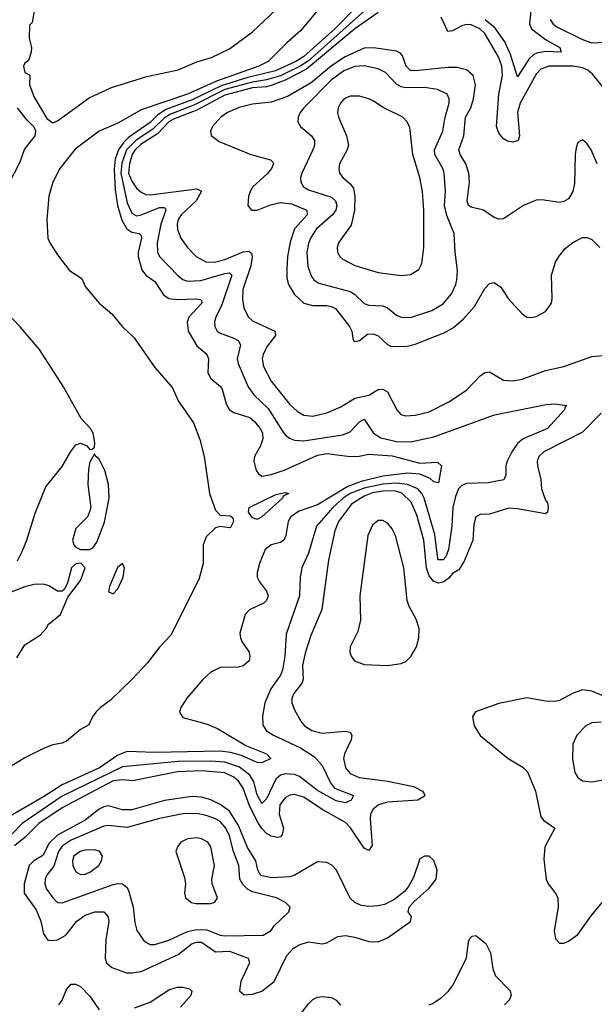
# Model space of a CAD drawing. Header units: inches. Extents: x 1173000 to 1307049, y 522583 to 678455.
# Tile 50 of 256: x 1216068 to 1218540, y 532332 to 536570. Entities that reach past the tile are written whole.
import ezdxf

# ---------------------------------------------------------------- set-up
doc = ezdxf.new("R2010")
doc.units = ezdxf.units.IN
doc.header["$MEASUREMENT"] = 0
doc.layers.add('B2513', color=7, linetype='Continuous')

msp = doc.modelspace()

# ---------------------------------------------------------------- linework, layer by layer
at = {"layer": 'B2513', "color": 5}
for points, elevation in [([(1217368.1, 536631.9), (1217277.3, 536522.8), (1217216.8, 536470), (1217137, 536390), (1217096.8, 536370), (1216914.5, 536305.5), (1216790, 536248.7), (1216590, 536182.1), (1216493.5, 536126.6), (1216409.8, 536090.2), (1216307.3, 536012.7), (1216240.8, 535930), (1216209.8, 535870.2), (1216193.5, 535810), (1216184.7, 535710), (1216189.4, 535630), (1216197, 535610), (1216230, 535557.6), (1216282.1, 535490), (1216335.3, 535455.3), (1216350, 535422), (1216409.8, 535349.8), (1216464.4, 535304.4), (1216508.6, 535250), (1216560.2, 535200.2), (1216650, 535072.5), (1216726.1, 534986.1), (1216749.6, 534930), (1216815.4, 534835.4), (1216843.1, 534763.1), (1216861.1, 534690), (1216885, 534530), (1216910, 534459.5), (1216930, 534437), (1216974.9, 534434.9), (1216985.4, 534425.4), (1216988, 534410), (1216975.2, 534384.8), (1216970, 534382.2), (1216930, 534388.7), (1216910, 534382.6), (1216870, 534344.1), (1216858.1, 534310), (1216857.5, 534230), (1216839.4, 534160.6), (1216718.9, 533921.1), (1216670, 533868.6), (1216618.4, 533801.6), (1216550.1, 533729.9), (1216458.7, 533641.3), (1216415.1, 533610), (1216395.4, 533590), (1216380.7, 533570), (1216365, 533535), (1216330, 533514.9), (1216270, 533465.2), (1216250, 533455.4), (1216210, 533448.5), (1216170, 533433), (1216090, 533392.5), (1215975.8, 533324.2)], 620), ([(1217525.6, 536634.4), (1217423.5, 536530), (1217290, 536411.9), (1217256.3, 536390), (1217169, 536350), (1217050, 536321.3), (1216934.6, 536285.4), (1216810, 536225.6), (1216697.1, 536182.9), (1216661.5, 536158.5), (1216630, 536127.7), (1216536.8, 536063.2), (1216516.6, 536043.4), (1216493.3, 536010), (1216478.3, 535970), (1216474, 535926), (1216478.1, 535838.1), (1216489.2, 535770), (1216507.4, 535707.4), (1216529.4, 535669.4), (1216550, 535655.6), (1216581.6, 535650), (1216590, 535641.6), (1216592.3, 535630), (1216577.1, 535570), (1216578, 535550), (1216593.4, 535493.4), (1216610.4, 535470.4), (1216650, 535443), (1216686, 535386), (1216709.3, 535369.3), (1216745, 535365), (1216828.6, 535368.6), (1216846.3, 535366.3), (1216850, 535360.7), (1216852.1, 535350), (1216795.7, 535290), (1216788.1, 535268.1), (1216792.4, 535230), (1216830, 535166.4), (1216872.6, 535130), (1216879.8, 535110), (1216877.6, 535050), (1216890, 535025), (1216931.3, 534991.3), (1216939.6, 534979.6), (1216956.4, 534916.4), (1216970, 534891.3), (1216990, 534879.4), (1217057.8, 534857.8), (1217079.6, 534839.6), (1217105.4, 534805.4), (1217112.2, 534790), (1217114.3, 534765.7), (1217104, 534736), (1217077.6, 534690), (1217075.7, 534670), (1217084.8, 534630), (1217095, 534615), (1217110, 534605.5), (1217150, 534612.2), (1217210, 534632.9), (1217350, 534696.1), (1217390, 534702.8), (1217489.5, 534690.5), (1217528.4, 534691.6), (1217570, 534699.4), (1217670, 534693.4), (1217790, 534660.9), (1217866, 534666), (1217883.1, 534650), (1217870, 534577), (1217850, 534581.2), (1217834.6, 534594.6), (1217790, 534614.2), (1217737.7, 534617.7), (1217630, 534605.8), (1217537.7, 534582.3), (1217479.8, 534560.2), (1217350, 534482.4), (1217270, 534453.9), (1217250, 534442.3), (1217234.8, 534430), (1217222.5, 534410), (1217213.5, 534350), (1217203.8, 534330), (1217190, 534319.5), (1217150, 534309), (1217124.3, 534290), (1217099.4, 534230), (1217089.5, 534190), (1217090.2, 534170.2), (1217099.3, 534150), (1217130.2, 534110), (1217136.6, 534090), (1217129.3, 534070), (1217119.4, 534060.6), (1217056.5, 534030), (1217038.2, 534010), (1217015.1, 533930), (1217017.4, 533910), (1217025.8, 533890), (1217053.2, 533850), (1217058.4, 533830), (1217054.7, 533810), (1217030, 533788.3), (1217010, 533783.4), (1216930, 533782), (1216890, 533761.2), (1216856.2, 533730), (1216787, 533650), (1216762, 533610), (1216756.1, 533590), (1216770, 533566.7), (1216870, 533538.7), (1216919.6, 533519.6), (1217044.1, 533444.1), (1217130.4, 533410), (1217148.2, 533390), (1217110, 533370.9), (1217090, 533373.2), (1217022.3, 533402.3), (1216975.4, 533415.4), (1216930, 533421.7), (1216650, 533415.1), (1216530, 533420.3), (1216490, 533403.9), (1216411, 533350), (1216250, 533276.9), (1216170, 533224.4), (1216034.6, 533145.4)], 640), ([(1217553.6, 536610), (1217310, 536392.4), (1217274.8, 536370), (1217190, 536328.4), (1217130, 536310.7), (1217070, 536301.2), (1216950, 536269.9), (1216817.8, 536202.2), (1216716.3, 536163.7), (1216690, 536146.4), (1216641, 536099), (1216568.4, 536051.6), (1216527.6, 536010), (1216507.7, 535952.3), (1216503.5, 535910), (1216530, 535781.5), (1216550, 535737), (1216570, 535726.4), (1216590, 535729.7), (1216670, 535761.1), (1216690, 535761), (1216695.7, 535755.7), (1216697.1, 535750), (1216674.7, 535690), (1216658.9, 535610), (1216660.7, 535570), (1216670.1, 535550), (1216750, 535467.1), (1216770, 535451.5), (1216790, 535444.5), (1216847.7, 535447.7), (1216950, 535477.3), (1216970, 535479.8), (1216981.2, 535470), (1216937.5, 535342.5), (1216912.5, 535290), (1216906.3, 535270), (1216907.4, 535250), (1216917.8, 535230), (1216930, 535220.9), (1216990, 535199.8), (1217008.5, 535188.5), (1217017.7, 535170), (1217003.9, 535110), (1217007.9, 535090), (1217050.7, 534990), (1217075, 534955), (1217136.5, 534896.5), (1217198.3, 534798.3), (1217210, 534782.6), (1217228.5, 534768.5), (1217250, 534760.1), (1217290, 534757.3), (1217457.3, 534782.7), (1217490, 534796.1), (1217530, 534838.4), (1217550, 534850.2), (1217590, 534790.8), (1217621.6, 534770), (1217690, 534753.8), (1217750, 534752.9), (1217850, 534774), (1218110.6, 534869.4), (1218333.9, 534913.9), (1218370, 534916.5), (1218422, 534910), (1218414.4, 534905.6), (1218412.7, 534890), (1218338.6, 534810), (1218234.5, 534765.5), (1218210, 534746), (1218185.4, 534710), (1218165.5, 534670), (1218160.1, 534650), (1218159.3, 534610), (1218151.2, 534588.8), (1218084.1, 534575.9), (1217990, 534573.3), (1217970, 534564.6), (1217956.2, 534550), (1217942.5, 534517.5), (1217931.4, 534470), (1217927.4, 534390), (1217913.3, 534290), (1217901.4, 534258.6), (1217890, 534245.2), (1217870, 534245), (1217866.9, 534250), (1217853.8, 534353.8), (1217809, 534510), (1217798.9, 534530), (1217781, 534550), (1217736.8, 534570), (1217690, 534575.3), (1217630, 534570.6), (1217550, 534553.5), (1217490, 534530.1), (1217459.3, 534510), (1217414.7, 534470), (1217344.4, 534390), (1217310, 534274.3), (1217282.3, 534210), (1217274.6, 534170), (1217271.3, 534090), (1217214.2, 533925.8), (1217208.4, 533830), (1217198.7, 533770), (1217190, 533748), (1217148.7, 533690), (1217122.2, 533630), (1217112.7, 533572.7), (1217113.5, 533533.5), (1217130, 533508.5), (1217160.2, 533490), (1217276.3, 533436.3), (1217336.8, 533396.8), (1217370, 533359.8), (1217405.4, 533285.4), (1217422.7, 533262.7), (1217503.8, 533230), (1217494.6, 533210), (1217470, 533199.4), (1217430, 533207.1), (1217350, 533251.7), (1217271.9, 533311.9), (1217250, 533320.4), (1217210, 533324.5), (1217190, 533318.6), (1217170, 533301.5), (1217130, 533216.8), (1217110, 533196.2), (1217090, 533233.7), (1217075.8, 533290), (1217057.7, 533317.7), (1217013.2, 533353.2), (1216950, 533374.7), (1216890, 533379.1), (1216750, 533377), (1216510, 533354.3), (1216250, 533227.3), (1216078.5, 533110), (1215960.6, 532990)], 660), ([(1216130, 536608), (1216122, 536558), (1216110, 536546), (1216108.2, 536490), (1216118.8, 536450), (1216117.3, 536430), (1216105.3, 536394.7), (1216090, 536382.7), (1216084.9, 536370), (1216090, 536342), (1216111.1, 536331.1), (1216110.7, 536290), (1216130, 536237.1), (1216185.1, 536145.1), (1216210, 536126.7), (1216230, 536135.3), (1216366.9, 536233.1), (1216462.5, 536277.5), (1216614.4, 536325.6), (1216750, 536354.5), (1216830, 536389), (1216892.9, 536407.1), (1216970, 536444.8), (1217070, 536518.3), (1217170, 536612.5)], 620), ([(1217610, 536600.2), (1217510, 536530.2), (1217302.3, 536357.7), (1217210, 536310), (1217150, 536287.3), (1217130, 536281.3), (1217070, 536276.1), (1216950, 536245.4), (1216830, 536180.6), (1216730, 536141.8), (1216710, 536130), (1216661.2, 536078.8), (1216590, 536034), (1216564.1, 536010), (1216552.5, 535990), (1216540.4, 535950), (1216536.7, 535910), (1216550, 535875), (1216570, 535845.1), (1216590, 535826.9), (1216610, 535817.7), (1216630, 535815.7), (1216830, 535841.6), (1216850, 535831.7), (1216826.9, 535790), (1216762.1, 535730), (1216749.7, 535710), (1216745.7, 535690), (1216747.3, 535667.3), (1216762, 535630), (1216790.1, 535590.1), (1216826.8, 535550), (1216868.3, 535528.3), (1216906.5, 535526.5), (1216950, 535537.4), (1217030, 535570.4), (1217053.2, 535573.2), (1217065.4, 535565.4), (1217068.4, 535548.4), (1217062.6, 535510), (1217028.4, 535408.4), (1217026.6, 535366.6), (1217032.7, 535330), (1217051.1, 535291.1), (1217070, 535273.5), (1217165.6, 535230), (1217168.2, 535210), (1217134.1, 535165.9), (1217115.4, 535130), (1217111.8, 535110), (1217117, 535077), (1217150, 535014.2), (1217230, 534913), (1217262.9, 534882.9), (1217290, 534868.3), (1217330, 534864.1), (1217390, 534877.2), (1217450, 534903.1), (1217510, 534940.4), (1217570, 534953.6), (1217610, 534978.1), (1217630, 534979.6), (1217650, 534968.1), (1217690.2, 534890.2), (1217708.2, 534870), (1217730, 534864.5), (1217770, 534867.2), (1217830, 534882.8), (1217915.1, 534924.9), (1217990, 534975.8), (1218050, 535037.4), (1218070, 535051.9), (1218090, 535054.2), (1218150, 535018.5), (1218190, 535015.5), (1218230, 535022.7), (1218330, 535060.1), (1218410, 535077), (1218530, 535119.6), (1218630, 535129.3)], 680), ([(1218650, 536190.7), (1218534.7, 536334.7), (1218512.8, 536352.8), (1218490, 536362.2), (1218449.9, 536370), (1218345.3, 536370), (1218310, 536356.3), (1218290, 536335.6), (1218220.8, 536210), (1218210.1, 536170), (1218218.4, 536070), (1218213.1, 536050), (1218190, 536042.9), (1218166.7, 536046.7), (1218150, 536057.7), (1218130, 536082.2), (1218120.3, 536110), (1218130, 536250), (1218145.4, 536330), (1218141.9, 536370), (1218127.6, 536410), (1218070, 536509.9), (1218047.7, 536530), (1218010, 536547.7), (1217990, 536548.6), (1217970, 536543.3), (1217930, 536521.6), (1217910, 536519.6), (1217881.2, 536581.2)], 680), ([(1218268, 536610), (1218262.2, 536550), (1218270.1, 536530), (1218330, 536484.4), (1218392.4, 536450), (1218398, 536430), (1218330, 536432.4), (1218293.5, 536426.5), (1218280.1, 536419.9), (1218259.3, 536400.7), (1218210, 536324), (1218179.6, 536419.6), (1218155.2, 536475.2), (1218114.1, 536534.1), (1218071.5, 536570)], 660), ([(1218351.1, 536571.1), (1218364.1, 536550), (1218379.3, 536539.3), (1218490, 536484.1), (1218530, 536470.1), (1218614.6, 536474.6)], 680), ([(1218552.7, 535950), (1218526.3, 536010), (1218510, 536036.2), (1218490, 536052.3), (1218470, 536041.2), (1218462, 536018), (1218457.4, 535990), (1218455.1, 535864.9), (1218447.6, 535830), (1218430, 535799.6), (1218410, 535786.9), (1218390, 535783.1), (1218314.9, 535794.9), (1218290, 535793.3), (1218235.2, 535770), (1218150, 535713), (1218130, 535711.9), (1218110, 535718.5), (1218063, 535750), (1218010, 535762.5), (1217999.3, 535770), (1217993.2, 535790), (1218003.7, 535870), (1218000.8, 535910), (1217987.6, 535950), (1217962.7, 535990), (1217957.7, 536010), (1217979.5, 536070), (1217986.7, 536150), (1218009.1, 536190), (1218020.6, 536230), (1218029, 536290), (1218019.9, 536330), (1217990, 536354), (1217950, 536363.5), (1217910, 536363.7), (1217770, 536349.9), (1217750, 536351.8), (1217730.9, 536370), (1217715.1, 536415.1), (1217706.3, 536426.3), (1217690, 536434.7), (1217590, 536448.2), (1217550, 536447.3), (1217468.5, 536410), (1217410, 536371.8), (1217322.5, 536297.5), (1217220.9, 536239.1), (1217150, 536215.4), (1217070, 536206), (1217011.7, 536191.7), (1216961.6, 536170), (1216933, 536150), (1216898, 536110), (1216888.8, 536090), (1216891.7, 536071.7), (1216926.1, 536046.1), (1217062.3, 535990), (1217147.1, 535967.1), (1217157, 535957), (1217160.2, 535950), (1217151.6, 535930), (1217133.1, 535906.9), (1217071.8, 535850), (1217059.8, 535830), (1217052.8, 535810), (1217049.2, 535770), (1217066, 535750), (1217090, 535750.2), (1217147.3, 535772.7), (1217190, 535783.1), (1217237.3, 535777.3), (1217303.2, 535750), (1217304.2, 535730), (1217249.7, 535670), (1217232, 535612), (1217220.4, 535550), (1217217.4, 535497.5), (1217218, 535458), (1217224.5, 535430), (1217250, 535387), (1217290, 535349.6), (1217330, 535340.1), (1217390, 535339.7), (1217410, 535335.8), (1217426.5, 535326.5), (1217486.7, 535250), (1217496.9, 535230), (1217503, 535190), (1217510, 535184.4), (1217530, 535189), (1217564.3, 535215.7), (1217590, 535217.9), (1217610, 535209.1), (1217650, 535172.2), (1217665.3, 535165.3), (1217730, 535163.4), (1217770, 535172.9), (1217896.6, 535223.4), (1217935.1, 535244.9), (1217978.1, 535281.9), (1218025.2, 535334.8), (1218070, 535412.9), (1218090, 535434.3), (1218110, 535438.3), (1218138.1, 535418.1), (1218170.3, 535370), (1218230, 535304), (1218250.2, 535290.2), (1218270, 535287.7), (1218290, 535292.2), (1218330, 535314.3), (1218356.1, 535350), (1218359.8, 535370), (1218356.2, 535470), (1218373.7, 535526.3), (1218387.3, 535550), (1218414.6, 535585.4), (1218448.5, 535611.5), (1218490, 535632.9), (1218510, 535632.8), (1218530, 535624.2), (1218564.2, 535590)], 720), ([(1216019.4, 535860.6), (1216070, 535957.6), (1216088.7, 536011.3), (1216134.6, 536070), (1216137, 536090), (1216130, 536107.8), (1216098.4, 536138.4), (1216058, 536190)], 620), ([(1216059, 534241), (1216079, 534281), (1216099.2, 534330), (1216134.5, 534445.5), (1216180.5, 534559.5), (1216250, 534646.4), (1216288.1, 534711.9), (1216310, 534740.5), (1216330, 534747.4), (1216356.2, 534736.2), (1216370, 534720.4), (1216379.1, 534720.9), (1216389.7, 534730.3), (1216391.2, 534748.8), (1216383.4, 534790), (1216373, 534810), (1216332.7, 534852.7), (1216256.7, 534990), (1216153.6, 535150), (1216070, 535248.1), (1215992.7, 535330)], 620), ([(1218570, 534876.6), (1218490, 534794.7), (1218323.2, 534710), (1218302.4, 534690), (1218295.2, 534670), (1218296.2, 534650), (1218310, 534591), (1218313, 534550), (1218330, 534502), (1218338.4, 534490), (1218342, 534470), (1218338.4, 534450), (1218330, 534443.5), (1218210, 534465.2), (1218172.7, 534467.3), (1218090, 534441.7), (1218050, 534439.7), (1218030.7, 534430), (1218022.2, 534397.8), (1218018.1, 534330), (1217980.5, 534239.5), (1217958.1, 534201.9), (1217930, 534185.6), (1217914.2, 534165.8), (1217890.5, 534149.5), (1217870, 534144.8), (1217850, 534152.2), (1217830, 534176.9), (1217818.9, 534210), (1217807, 534330), (1217776.9, 534436.9), (1217752.7, 534492.7), (1217712.5, 534532.5), (1217681.4, 534541.4), (1217630, 534540.7), (1217586.5, 534533.5), (1217550, 534519.4), (1217495.2, 534484.8), (1217439.5, 534410), (1217424, 534370), (1217396.2, 534243.8), (1217368.3, 534031.7), (1217321.2, 533918.8), (1217296.8, 533843.2), (1217284.3, 533790), (1217287.6, 533730), (1217284.1, 533715.9), (1217247.9, 533670), (1217239, 533650), (1217238.9, 533630), (1217250, 533599.5), (1217277.8, 533550), (1217293.7, 533530), (1217324.4, 533510), (1217370, 533499.2), (1217468, 533508), (1217490, 533503.7), (1217496.8, 533490), (1217493.8, 533470), (1217466.1, 533410), (1217461.5, 533390), (1217470.1, 533350.1), (1217490, 533324.7), (1217528.8, 533308.8), (1217651.9, 533291.9), (1217762, 533270), (1217800.5, 533250), (1217810, 533234.8), (1217810, 533228), (1217780.7, 533210), (1217650, 533201.9), (1217612.5, 533190), (1217588.4, 533171.6), (1217578.1, 533150), (1217575.6, 533130), (1217584.1, 533015.9), (1217570, 532993.7), (1217550, 533004), (1217491.1, 533091.1), (1217470, 533114.3), (1217370, 533169.9), (1217290, 533223.5), (1217250, 533235.3), (1217230, 533231.5), (1217210, 533220.2), (1217187.7, 533190), (1217184.8, 533150), (1217202.4, 533090), (1217197.4, 533062.6), (1217190, 533052.8), (1217178.8, 533050), (1217150, 533055.9), (1217130, 533067.5), (1217110, 533088.2), (1217090, 533119.9), (1217055.5, 533190), (1217030, 533262.1), (1217010, 533291.9), (1216989.9, 533310), (1216950, 533327.9), (1216850, 533337.3), (1216747.2, 533332.8), (1216553.7, 533293.7), (1216510, 533298.8), (1216470, 533293.3), (1216250, 533178), (1216150.5, 533109.5), (1216089.8, 533050.1), (1216045.3, 533014.7)], 680), ([(1216056.3, 533823.7), (1216090, 533879.5), (1216157.3, 533922.7), (1216182.4, 533950), (1216192.3, 533967.8), (1216244.2, 534010), (1216275.2, 534084.8), (1216330, 534156.4), (1216349.7, 534210), (1216330.6, 534230.6), (1216310, 534228.5), (1216290.3, 534210), (1216273.8, 534146.2), (1216260.6, 534119.4), (1216250.5, 534109.5), (1216230, 534109.7), (1216193.3, 534133.3), (1216170, 534140.2), (1216130, 534138.2), (1216090, 534129), (1215989.6, 534090)], 620), ([(1218690, 533612.5), (1218530, 533679.9), (1218490, 533685.4), (1218450, 533671.2), (1218390, 533640.2), (1218370, 533635.8), (1218330, 533636.1), (1218250, 533651.5), (1218130, 533626.6), (1218029.1, 533590.9), (1218015.8, 533570), (1218024, 533530), (1218048.9, 533488.9), (1218170, 533390.2), (1218233.3, 533353.3), (1218252.8, 533332.8), (1218287.3, 533250), (1218310, 533138.8), (1218322.7, 533122.8), (1218370.3, 533090.3), (1218328.2, 533010), (1218322.6, 532957.4), (1218332.9, 532870), (1218341.8, 532850), (1218372, 532812), (1218382.9, 532790), (1218384.3, 532750), (1218368.2, 532648.2), (1218373.5, 532613.5), (1218390, 532595.5), (1218410, 532595.8), (1218430, 532604.2), (1218470, 532631.8), (1218527, 532713), (1218574.4, 532770)], 720), ([(1218570, 533547), (1218530, 533543.9), (1218504.6, 533530), (1218466, 533490), (1218448.3, 533451.7), (1218446.9, 533386.9), (1218456.9, 533330), (1218468.9, 533308.9), (1218490, 533293.2), (1218530, 533288.9), (1218675.5, 533315.5)], 740), ([(1217829.8, 532330.2), (1217844.3, 532335.7), (1217880.8, 532359.2), (1217912.2, 532387.8), (1217930, 532411.8), (1217991.1, 532530), (1217999.2, 532600.8), (1218004.7, 532615.3), (1218014.5, 532625.5), (1218030, 532628.3), (1218073.9, 532593.9), (1218093.1, 532553.1), (1218104.4, 532484.4), (1218115, 532455), (1218179.1, 532390), (1218182.4, 532370), (1218174.1, 532350), (1218154.6, 532330)], 680), ([(1216236.4, 532330), (1216250.4, 532350), (1216270, 532396.2), (1216290, 532418.6), (1216310, 532419.1), (1216330, 532408.2), (1216370, 532366.3), (1216410, 532307.5)], 680), ([(1216562.6, 532317.4), (1216630, 532341.4), (1216710, 532394.6), (1216745.8, 532405.8), (1216770, 532406.4), (1216798, 532398), (1216808.1, 532388.1), (1216803.6, 532370), (1216759.8, 532320.2)], 680), ([(1217230.7, 532229.3), (1217310, 532333.9), (1217330, 532352.3), (1217350, 532362.7), (1217370, 532365.7), (1217410, 532360.6), (1217430, 532349.3), (1217448.4, 532328.4)], 680)]:
    msp.add_lwpolyline(points, dxfattribs=dict(at, elevation=elevation))
for points, elevation in [([(1217550.7, 536370.7), (1217510, 536367.8), (1217462, 536350), (1217410, 536311.8), (1217291, 536190), (1217274.4, 536170), (1217265.7, 536150), (1217265.3, 536130), (1217276, 536110), (1217323.2, 536070), (1217336.8, 536050), (1217336.8, 536030), (1217329.5, 536010), (1217282, 535910), (1217276, 535890), (1217277.5, 535870), (1217289.2, 535850), (1217310, 535837.6), (1217410, 535805.5), (1217427.1, 535790), (1217431.9, 535770), (1217427.6, 535750), (1217414, 535730), (1217345.1, 535670), (1217319.8, 535630), (1217310, 535606.3), (1217303, 535570), (1217308, 535508), (1217324.1, 535464.1), (1217334.3, 535450), (1217355.2, 535435.2), (1217490, 535399.8), (1217508.8, 535388.8), (1217550, 535348.7), (1217570, 535341.9), (1217630, 535338), (1217650, 535329.3), (1217690, 535298), (1217709, 535289), (1217750, 535288.8), (1217841.8, 535318.2), (1217890, 535347.4), (1217926, 535390), (1217944.4, 535430), (1217948.7, 535450), (1217951.7, 535490), (1217941.3, 535570), (1217938, 535650), (1217906.6, 535726.6), (1217895.7, 535770), (1217899.6, 535830), (1217893.8, 535910), (1217888.2, 535930), (1217854.4, 535990), (1217852.4, 536010), (1217888.2, 536090), (1217898.5, 536150), (1217915.9, 536210), (1217916.2, 536230), (1217907.3, 536250), (1217865.1, 536270), (1217810, 536278.5), (1217730, 536276.7), (1217710, 536280.9), (1217690, 536292.2), (1217642, 536342), (1217610, 536358.5)], 740), ([(1217490, 536241), (1217470, 536232.2), (1217458.5, 536221.5), (1217447.7, 536210), (1217439, 536190), (1217436.1, 536170), (1217440.2, 536150), (1217474, 536070), (1217482.2, 536030), (1217477.2, 536010), (1217444.3, 535950), (1217441, 535930), (1217444.1, 535910), (1217458.4, 535890), (1217490, 535863.5), (1217504.4, 535844.4), (1217510.6, 535810.6), (1217508.8, 535750), (1217494.1, 535685.9), (1217440.2, 535610), (1217434.2, 535590), (1217435.5, 535570), (1217445.8, 535550), (1217458.7, 535538.7), (1217510, 535512.6), (1217610, 535481.3), (1217710, 535468.4), (1217750, 535473.8), (1217785.9, 535494.1), (1217798.8, 535521.2), (1217806.4, 535590), (1217806.7, 535750), (1217801.8, 535830), (1217790.3, 535890.3), (1217759.9, 535990), (1217746.1, 536106.2), (1217735.6, 536130), (1217716.9, 536150), (1217632.6, 536192.6), (1217590, 536219.4), (1217570, 536229.8), (1217530, 536240.8)], 760), ([(1216390, 534702), (1216370, 534665.2), (1216364.2, 534635.8), (1216361, 534570), (1216373.4, 534470), (1216368.9, 534451.1), (1216359.7, 534430), (1216310, 534380.4), (1216295, 534330), (1216300.2, 534310), (1216310, 534299.3), (1216330, 534290.1), (1216350, 534289.2), (1216369.8, 534290.2), (1216383.3, 534296.7), (1216399.3, 534320.7), (1216432.8, 534407.2), (1216453.3, 534510), (1216449.8, 534570), (1216434.6, 534630), (1216410, 534678.4), (1216392.8, 534692.8)], 620), ([(1217090, 534418.7), (1217070, 534426.3), (1217053, 534450), (1217055.6, 534470), (1217170, 534526.7), (1217210, 534534.9), (1217224.7, 534530), (1217201.3, 534518.7), (1217199.3, 534510), (1217110, 534429.8)], 620), ([(1217630, 534415), (1217610, 534414.2), (1217586, 534394), (1217565.7, 534350), (1217532.1, 534090), (1217535.1, 533984.9), (1217522.8, 533937.2), (1217490.2, 533870), (1217488.3, 533848.3), (1217493.6, 533830), (1217508.9, 533810), (1217550, 533794.2), (1217650, 533790.2), (1217710, 533798.6), (1217730, 533807.8), (1217751.4, 533828.6), (1217775.3, 533870), (1217786, 533910), (1217787.3, 533950), (1217773.8, 533990), (1217743.8, 534043.8), (1217734.6, 534070), (1217721.4, 534210), (1217684.7, 534350), (1217670, 534377.8), (1217650, 534402.2)], 720), ([(1216510, 534229.7), (1216488.4, 534211.6), (1216454, 534130), (1216450, 534106.8), (1216470, 534098.4), (1216490, 534120.9), (1216513.8, 534170), (1216518.6, 534210)], 620), ([(1216810, 533226.5), (1216691.2, 533208.8), (1216550, 533169), (1216510, 533168.6), (1216450, 533185.9), (1216430, 533181.6), (1216410, 533171.4), (1216350, 533124.6), (1216230, 533059.3), (1216194.5, 533025.5), (1216167.4, 532972.6), (1216128.7, 532950), (1216108.7, 532930), (1216087, 532850), (1216087.2, 532810), (1216138.9, 532738.9), (1216158.2, 532690), (1216170, 532635.5), (1216188.5, 532608.5), (1216205.9, 532605.9), (1216230, 532610.1), (1216267.1, 532630), (1216313.8, 532690), (1216350, 532716.2), (1216390.6, 532730.6), (1216429.5, 532729.5), (1216446.8, 532710), (1216451.2, 532690), (1216437.9, 532610), (1216435.9, 532530), (1216440.8, 532510), (1216464.4, 532490), (1216527.9, 532467.9), (1216550, 532466.8), (1216590, 532473.6), (1216750, 532546.9), (1216810, 532593.7), (1216830, 532600.1), (1216850, 532599), (1216910, 532558.5), (1216970, 532561.3), (1217050.8, 532530.8), (1217057.2, 532510), (1217019.8, 532430), (1217013.7, 532390), (1217033.1, 532373.1), (1217070, 532375.9), (1217110, 532388.6), (1217163.2, 532430), (1217217.7, 532542.2), (1217246.4, 532573.6), (1217270, 532588.5), (1217310, 532600.4), (1217370, 532592.1), (1217390, 532596.6), (1217436.7, 532623.3), (1217470, 532628.4), (1217510, 532621.6), (1217570, 532601.6), (1217610, 532600.6), (1217650, 532618), (1217750, 532688), (1217753.3, 532710), (1217739.5, 532730), (1217744.2, 532750), (1217765.4, 532774.6), (1217830, 532831.5), (1217859.8, 532870), (1217864.2, 532910), (1217850, 532951.6), (1217830, 532969.6), (1217810, 532969.6), (1217790, 532957.6), (1217761.9, 532878.2), (1217741.4, 532838.6), (1217723.1, 532816.9), (1217677.8, 532782.2), (1217637.8, 532762.2), (1217610, 532755.5), (1217570, 532752.6), (1217536.7, 532756.7), (1217509.9, 532769.9), (1217489.5, 532789.5), (1217431.7, 532910), (1217411.5, 532931.5), (1217390, 532943), (1217350, 532945.5), (1217251.5, 532888.5), (1217230, 532880.5), (1217150, 532876.5), (1217105.9, 532885.9), (1217092.5, 532910), (1217084, 532950), (1217047.6, 533007.6), (1217010, 533101.2), (1216970, 533162.6), (1216930, 533192.6), (1216890, 533212.2), (1216850, 533223.6)], 720), ([(1216830, 533153.3), (1216770, 533151.4), (1216670, 533131.1), (1216530, 533093.6), (1216450, 533101.1), (1216430, 533098.7), (1216290, 533038.8), (1216250, 533012.3), (1216234.9, 532990), (1216214.1, 532925.9), (1216185.8, 532890), (1216178, 532870), (1216175.9, 532850), (1216181.2, 532830), (1216210, 532790.2), (1216230, 532770.2), (1216250, 532768.8), (1216470, 532847.2), (1216490, 532851.8), (1216510.5, 532850), (1216530, 532834.4), (1216537.4, 532817.4), (1216556.8, 532750), (1216563.6, 532683.6), (1216572.6, 532650), (1216603.1, 532603.1), (1216630, 532589.5), (1216650, 532590.1), (1216710, 532607.9), (1216790, 532645.6), (1216830, 532653.4), (1216873.1, 532653.1), (1216930, 532629), (1216950, 532626.6), (1217115.1, 532630), (1217149.7, 532650), (1217163.5, 532670), (1217225.6, 532730), (1217231.8, 532750), (1217212.3, 532770), (1217173, 532790), (1217070, 532815.5), (1217047.9, 532827.9), (1217027.7, 532847.7), (1217014.8, 532870), (1217011.5, 532930), (1216988.5, 532990), (1216970, 533056.5), (1216954.9, 533090), (1216930, 533118.4), (1216910, 533130.7), (1216870, 533145)], 740), ([(1216830, 533048.8), (1216790, 533044.5), (1216762, 533030), (1216746.7, 533010), (1216740.3, 532990), (1216777.5, 532877.5), (1216781.1, 532850), (1216777, 532810), (1216781.3, 532790), (1216807.7, 532770), (1216825.2, 532765.2), (1216890, 532766.2), (1216908.2, 532771.8), (1216918.9, 532790), (1216896, 532850), (1216894.8, 532870), (1216906.6, 532930), (1216889.8, 533010), (1216877.3, 533030), (1216850, 533044.8)], 760), ([(1216390, 532996.3), (1216350, 532994.8), (1216328, 532990), (1216301.1, 532970), (1216294.8, 532950), (1216295.9, 532930), (1216310, 532901.8), (1216330, 532891.1), (1216350, 532891.8), (1216370, 532900.2), (1216408.7, 532930), (1216419.8, 532950), (1216424.8, 532970), (1216411.7, 532991.7)], 760)]:
    msp.add_lwpolyline(points, close=True, dxfattribs=dict(at, elevation=elevation))

doc.saveas('drawing.dxf')
